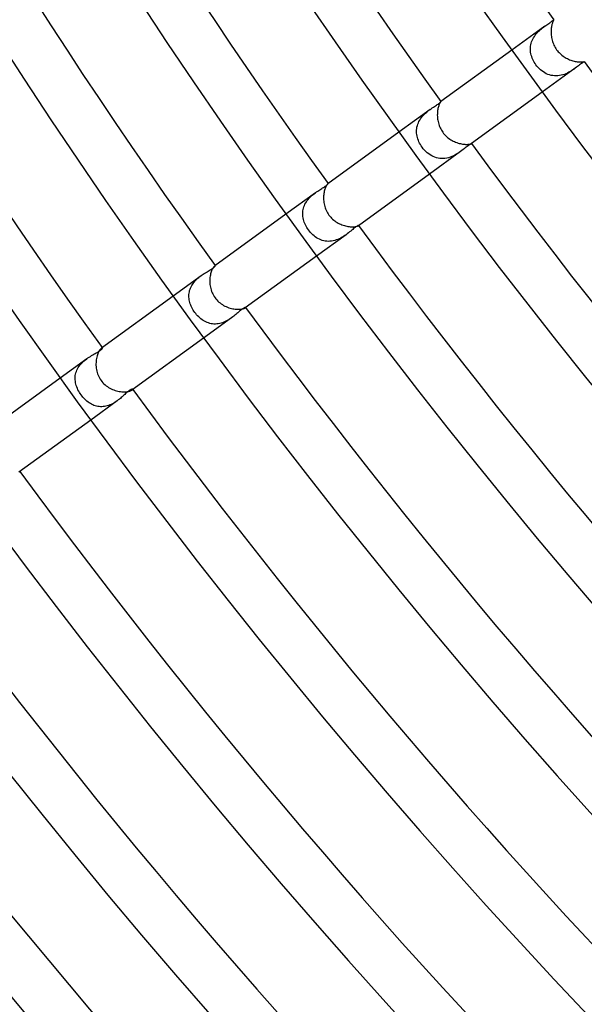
# Model space of a CAD drawing. Header units: millimetres. Extents: x -660 to 660, y -630 to 630.
# Tile 6 of 131: x -388 to -344, y -325 to -250. Entities that reach past the tile are written whole.
import ezdxf

# ---------------------------------------------------------------- set-up
doc = ezdxf.new("R2010")
doc.units = ezdxf.units.MM
doc.layers.add('HIDDEN', color=7, linetype='Continuous')
doc.layers.add('THICK', color=7, linetype='Continuous')

msp = doc.modelspace()

# ---------------------------------------------------------------- linework, layer by layer
at = {"layer": 'HIDDEN'}
for p, q in [((-347.14, -249.749), (-347.08, -249.707)), ((-347.08, -249.707), (-347.026, -249.668)), ((-347.026, -249.668), (-346.978, -249.633)), ((-346.978, -249.633), (-346.937, -249.602)), ((-346.937, -249.602), (-346.903, -249.575)), ((-346.903, -249.575), (-346.876, -249.552)), ((-346.876, -249.552), (-346.855, -249.535)), ((-346.855, -249.535), (-346.839, -249.522)), ((-346.839, -249.522), (-346.829, -249.514)), ((-346.829, -249.514), (-346.828, -249.513)), ((-346.828, -249.513), (-346.826, -249.512)), ((-346.826, -249.512), (-346.825, -249.512)), ((-346.825, -249.512), (-346.825, -249.511)), ((-346.825, -249.511), (-346.824, -249.511)), ((-346.824, -249.511), (-346.824, -249.512)), ((-347.515, -250.013), (-350.06, -251.862)), ((-348.1, -250.519), (-348.02, -250.434)), ((-348.02, -250.434), (-347.936, -250.354)), ((-347.936, -250.354), (-347.851, -250.277)), ((-347.851, -250.277), (-347.766, -250.205)), ((-347.766, -250.205), (-347.681, -250.137)), ((-347.681, -250.137), (-347.598, -250.073)), ((-347.598, -250.073), (-347.516, -250.013)), ((-347.516, -250.013), (-347.432, -249.953)), ((-347.432, -249.953), (-347.352, -249.897)), ((-347.352, -249.897), (-347.277, -249.844)), ((-347.277, -249.844), (-347.206, -249.795)), ((-347.206, -249.795), (-347.14, -249.749)), ((-348.568, -251.333), (-348.534, -251.221)), ((-348.534, -251.221), (-348.491, -251.111)), ((-348.491, -251.111), (-348.442, -251.004)), ((-348.442, -251.004), (-348.385, -250.9)), ((-348.385, -250.9), (-348.322, -250.799)), ((-348.322, -250.799), (-348.253, -250.701)), ((-348.253, -250.701), (-348.178, -250.608)), ((-348.178, -250.608), (-348.1, -250.519)), ((-348.625, -251.791), (-348.623, -251.676)), ((-348.62, -251.907), (-348.625, -251.791)), ((-348.623, -251.676), (-348.613, -251.561)), ((-348.607, -252.021), (-348.62, -251.907)), ((-348.613, -251.561), (-348.595, -251.447)), ((-348.595, -251.447), (-348.568, -251.333)), ((-348.587, -252.135), (-348.607, -252.021)), ((-348.56, -252.248), (-348.587, -252.135)), ((-348.526, -252.36), (-348.56, -252.248)), ((-348.486, -252.47), (-348.526, -252.36)), ((-348.44, -252.578), (-348.486, -252.47)), ((-348.388, -252.683), (-348.44, -252.578)), ((-348.331, -252.787), (-348.388, -252.683)), ((-344.492, -252.759), (-344.516, -252.774)), ((-344.478, -252.75), (-344.492, -252.759)), ((-344.477, -252.749), (-344.478, -252.75)), ((-344.475, -252.748), (-344.477, -252.749)), ((-344.474, -252.747), (-344.475, -252.748)), ((-344.474, -252.745), (-344.474, -252.746)), ((-344.474, -252.746), (-344.474, -252.747)), ((-344.474, -252.747), (-344.474, -252.747)), ((-348.269, -252.887), (-348.331, -252.787)), ((-348.202, -252.984), (-348.269, -252.887)), ((-348.118, -253.092), (-348.202, -252.984)), ((-348.03, -253.195), (-348.118, -253.092)), ((-347.936, -253.291), (-348.03, -253.195)), ((-347.837, -253.382), (-347.936, -253.291)), ((-347.734, -253.466), (-347.837, -253.382)), ((-347.626, -253.542), (-347.734, -253.466)), ((-345.164, -253.248), (-347.709, -255.098)), ((-345.552, -253.505), (-345.66, -253.566)), ((-345.448, -253.442), (-345.552, -253.505)), ((-345.349, -253.378), (-345.448, -253.442)), ((-345.255, -253.313), (-345.349, -253.378)), ((-345.165, -253.249), (-345.255, -253.313)), ((-345.075, -253.183), (-345.165, -253.249)), ((-344.99, -253.119), (-345.075, -253.183)), ((-344.909, -253.057), (-344.99, -253.119)), ((-344.833, -252.999), (-344.909, -253.057)), ((-344.762, -252.946), (-344.833, -252.999)), ((-344.697, -252.898), (-344.762, -252.946)), ((-344.64, -252.857), (-344.697, -252.898)), ((-344.59, -252.823), (-344.64, -252.857)), ((-344.549, -252.796), (-344.59, -252.823)), ((-344.516, -252.774), (-344.549, -252.796)), ((-347.515, -253.611), (-347.626, -253.542)), ((-347.399, -253.672), (-347.515, -253.611)), ((-347.281, -253.724), (-347.399, -253.672)), ((-347.16, -253.768), (-347.281, -253.724)), ((-347.035, -253.801), (-347.16, -253.768)), ((-346.908, -253.826), (-347.035, -253.801)), ((-346.779, -253.84), (-346.908, -253.826)), ((-346.65, -253.844), (-346.779, -253.84)), ((-346.521, -253.838), (-346.65, -253.844)), ((-346.391, -253.823), (-346.521, -253.838)), ((-346.262, -253.798), (-346.391, -253.823)), ((-346.135, -253.765), (-346.262, -253.798)), ((-346.011, -253.725), (-346.135, -253.765)), ((-345.891, -253.677), (-346.011, -253.725)), ((-345.774, -253.624), (-345.891, -253.677)), ((-345.66, -253.566), (-345.774, -253.624)), ((-356.356, -256.436), (-358.757, -258.18)), ((-356.612, -256.635), (-356.526, -256.565)), ((-356.526, -256.565), (-356.441, -256.498)), ((-356.441, -256.498), (-356.356, -256.436)), ((-356.356, -256.436), (-356.267, -256.372)), ((-356.267, -256.372), (-356.181, -256.312)), ((-356.181, -256.312), (-356.096, -256.255)), ((-356.096, -256.255), (-356.015, -256.201)), ((-356.015, -256.201), (-355.938, -256.15)), ((-355.938, -256.15), (-355.865, -256.101)), ((-355.865, -256.101), (-355.797, -256.055)), ((-355.797, -256.055), (-355.737, -256.012)), ((-355.737, -256.012), (-355.684, -255.973)), ((-355.684, -255.973), (-355.639, -255.938)), ((-355.639, -255.938), (-355.601, -255.907)), ((-355.601, -255.907), (-355.571, -255.881)), ((-355.571, -255.881), (-355.548, -255.859)), ((-355.548, -255.859), (-355.532, -255.843)), ((-355.532, -255.843), (-355.524, -255.833)), ((-355.524, -255.833), (-355.521, -255.829)), ((-355.521, -255.829), (-355.522, -255.829)), ((-355.522, -255.829), (-355.522, -255.829)), ((-355.522, -255.829), (-355.522, -255.83)), ((-355.521, -255.829), (-355.521, -255.829)), ((-355.521, -255.829), (-355.521, -255.829)), ((-355.521, -255.829), (-355.521, -255.829)), ((-357.208, -257.35), (-357.15, -257.247)), ((-357.15, -257.247), (-357.086, -257.147)), ((-357.086, -257.147), (-357.016, -257.051)), ((-357.016, -257.051), (-356.942, -256.96)), ((-356.942, -256.96), (-356.863, -256.872)), ((-356.863, -256.872), (-356.782, -256.789)), ((-356.782, -256.789), (-356.697, -256.71)), ((-356.697, -256.71), (-356.612, -256.635)), ((-357.396, -258.134), (-357.393, -258.018)), ((-357.393, -258.018), (-357.382, -257.903)), ((-357.382, -257.903), (-357.363, -257.789)), ((-357.363, -257.789), (-357.336, -257.676)), ((-357.336, -257.676), (-357.301, -257.565)), ((-357.301, -257.565), (-357.258, -257.456)), ((-357.258, -257.456), (-357.208, -257.35)), ((-357.391, -258.249), (-357.396, -258.134)), ((-357.378, -258.365), (-357.391, -258.249)), ((-357.358, -258.48), (-357.378, -258.365)), ((-357.331, -258.594), (-357.358, -258.48)), ((-357.297, -258.708), (-357.331, -258.594)), ((-357.256, -258.819), (-357.297, -258.708)), ((-357.21, -258.93), (-357.256, -258.819)), ((-357.157, -259.038), (-357.21, -258.93)), ((-357.098, -259.145), (-357.157, -259.038)), ((-357.034, -259.248), (-357.098, -259.145)), ((-356.964, -259.349), (-357.034, -259.248)), ((-356.875, -259.464), (-356.964, -259.349)), ((-356.779, -259.574), (-356.875, -259.464)), ((-356.678, -259.678), (-356.779, -259.574)), ((-353.907, -259.599), (-354.005, -259.672)), ((-353.813, -259.527), (-353.907, -259.599)), ((-353.725, -259.458), (-353.813, -259.527)), ((-353.642, -259.392), (-353.725, -259.458)), ((-353.565, -259.332), (-353.642, -259.392)), ((-353.493, -259.276), (-353.565, -259.332)), ((-353.428, -259.227), (-353.493, -259.276)), ((-353.369, -259.184), (-353.428, -259.227)), ((-353.317, -259.148), (-353.369, -259.184)), ((-353.273, -259.12), (-353.317, -259.148)), ((-353.237, -259.098), (-353.273, -259.12)), ((-353.208, -259.082), (-353.237, -259.098)), ((-353.188, -259.072), (-353.208, -259.082)), ((-353.175, -259.066), (-353.188, -259.072)), ((-353.17, -259.065), (-353.175, -259.066)), ((-353.171, -259.066), (-353.171, -259.066)), ((-353.171, -259.066), (-353.17, -259.066)), ((-353.17, -259.066), (-353.17, -259.065)), ((-353.17, -259.065), (-353.17, -259.065)), ((-353.17, -259.065), (-353.17, -259.065)), ((-353.17, -259.065), (-353.17, -259.065)), ((-356.571, -259.774), (-356.678, -259.678)), ((-356.461, -259.861), (-356.571, -259.774)), ((-356.348, -259.939), (-356.461, -259.861)), ((-354.005, -259.672), (-356.406, -261.416)), ((-356.231, -260.009), (-356.348, -259.939)), ((-356.112, -260.068), (-356.231, -260.009)), ((-355.99, -260.119), (-356.112, -260.068)), ((-355.865, -260.16), (-355.99, -260.119)), ((-355.738, -260.19), (-355.865, -260.16)), ((-355.608, -260.211), (-355.738, -260.19)), ((-355.475, -260.221), (-355.608, -260.211)), ((-355.341, -260.22), (-355.475, -260.221)), ((-355.208, -260.209), (-355.341, -260.22)), ((-355.075, -260.187), (-355.208, -260.209)), ((-354.942, -260.156), (-355.075, -260.187)), ((-354.811, -260.115), (-354.942, -260.156)), ((-354.684, -260.067), (-354.811, -260.115)), ((-354.56, -260.011), (-354.684, -260.067)), ((-354.441, -259.95), (-354.56, -260.011)), ((-354.325, -259.885), (-354.441, -259.95)), ((-354.214, -259.815), (-354.325, -259.885)), ((-354.107, -259.744), (-354.214, -259.815)), ((-354.005, -259.672), (-354.107, -259.744)), ((-364.932, -262.677), (-364.853, -262.625)), ((-364.853, -262.625), (-364.776, -262.576)), ((-364.776, -262.576), (-364.701, -262.528)), ((-364.701, -262.528), (-364.63, -262.483)), ((-364.63, -262.483), (-364.562, -262.439)), ((-364.562, -262.439), (-364.499, -262.397)), ((-364.499, -262.397), (-364.442, -262.357)), ((-364.442, -262.357), (-364.391, -262.32)), ((-364.391, -262.32), (-364.346, -262.286)), ((-364.346, -262.286), (-364.309, -262.255)), ((-364.309, -262.255), (-364.277, -262.228)), ((-364.277, -262.228), (-364.252, -262.204)), ((-364.252, -262.204), (-364.234, -262.184)), ((-364.234, -262.184), (-364.222, -262.168)), ((-364.226, -262.154), (-364.229, -262.156)), ((-364.223, -262.152), (-364.226, -262.154)), ((-364.22, -262.151), (-364.223, -262.152)), ((-364.222, -262.168), (-364.216, -262.157)), ((-364.219, -262.15), (-364.22, -262.151)), ((-364.217, -262.15), (-364.219, -262.15)), ((-364.216, -262.151), (-364.217, -262.15)), ((-364.216, -262.157), (-364.216, -262.151)), ((-365.182, -262.848), (-367.455, -264.499)), ((-365.814, -263.449), (-365.745, -263.36)), ((-365.745, -263.36), (-365.671, -263.276)), ((-365.671, -263.276), (-365.594, -263.195)), ((-365.594, -263.195), (-365.514, -263.118)), ((-365.514, -263.118), (-365.432, -263.045)), ((-365.432, -263.045), (-365.349, -262.975)), ((-365.349, -262.975), (-365.265, -262.91)), ((-365.265, -262.91), (-365.181, -262.847)), ((-365.181, -262.847), (-365.097, -262.787)), ((-365.097, -262.787), (-365.014, -262.731)), ((-365.014, -262.731), (-364.932, -262.677)), ((-366.151, -264.254), (-366.134, -264.147)), ((-366.134, -264.147), (-366.109, -264.041)), ((-366.109, -264.041), (-366.076, -263.936)), ((-366.076, -263.936), (-366.037, -263.833)), ((-366.037, -263.833), (-365.991, -263.733)), ((-365.991, -263.733), (-365.938, -263.636)), ((-365.938, -263.636), (-365.879, -263.541)), ((-365.879, -263.541), (-365.814, -263.449)), ((-366.165, -264.47), (-366.162, -264.362)), ((-366.161, -264.578), (-366.165, -264.47)), ((-366.162, -264.362), (-366.151, -264.254)), ((-366.151, -264.687), (-366.161, -264.578)), ((-366.134, -264.795), (-366.151, -264.687)), ((-366.11, -264.902), (-366.134, -264.795)), ((-366.081, -265.009), (-366.11, -264.902)), ((-366.045, -265.114), (-366.081, -265.009)), ((-366.004, -265.219), (-366.045, -265.114)), ((-365.958, -265.322), (-366.004, -265.219)), ((-365.907, -265.423), (-365.958, -265.322)), ((-365.85, -265.522), (-365.907, -265.423)), ((-365.789, -265.619), (-365.85, -265.522)), ((-365.724, -265.714), (-365.789, -265.619)), ((-362.316, -265.674), (-362.392, -265.737)), ((-362.245, -265.617), (-362.316, -265.674)), ((-362.179, -265.566), (-362.245, -265.617)), ((-362.119, -265.52), (-362.179, -265.566)), ((-362.065, -265.481), (-362.119, -265.52)), ((-362.016, -265.448), (-362.065, -265.481)), ((-361.974, -265.422), (-362.016, -265.448)), ((-361.938, -265.403), (-361.974, -265.422)), ((-361.91, -265.39), (-361.938, -265.403)), ((-361.889, -265.382), (-361.91, -265.39)), ((-361.876, -265.379), (-361.889, -265.382)), ((-361.878, -265.392), (-361.875, -265.389)), ((-361.87, -265.381), (-361.876, -265.379)), ((-361.875, -265.389), (-361.872, -265.387)), ((-361.872, -265.387), (-361.871, -265.385)), ((-361.871, -265.385), (-361.87, -265.383)), ((-361.869, -265.382), (-361.87, -265.381)), ((-361.87, -265.383), (-361.869, -265.382)), ((-365.647, -265.814), (-365.724, -265.714)), ((-365.566, -265.91), (-365.647, -265.814)), ((-365.48, -266.002), (-365.566, -265.91)), ((-365.39, -266.089), (-365.48, -266.002)), ((-365.296, -266.171), (-365.39, -266.089)), ((-365.198, -266.246), (-365.296, -266.171)), ((-365.097, -266.316), (-365.198, -266.246)), ((-362.831, -266.084), (-365.103, -267.735)), ((-364.993, -266.379), (-365.097, -266.316)), ((-364.885, -266.434), (-364.993, -266.379)), ((-363.349, -266.399), (-363.464, -266.45)), ((-363.238, -266.342), (-363.349, -266.399)), ((-363.13, -266.282), (-363.238, -266.342)), ((-363.027, -266.218), (-363.13, -266.282)), ((-362.927, -266.152), (-363.027, -266.218)), ((-362.831, -266.084), (-362.927, -266.152)), ((-362.735, -266.013), (-362.831, -266.084)), ((-362.644, -265.942), (-362.735, -266.013)), ((-362.556, -265.871), (-362.644, -265.942)), ((-362.472, -265.803), (-362.556, -265.871)), ((-362.392, -265.737), (-362.472, -265.803)), ((-364.775, -266.483), (-364.885, -266.434)), ((-364.661, -266.523), (-364.775, -266.483)), ((-364.545, -266.555), (-364.661, -266.523)), ((-364.427, -266.578), (-364.545, -266.555)), ((-364.308, -266.593), (-364.427, -266.578)), ((-364.187, -266.599), (-364.308, -266.593)), ((-364.065, -266.595), (-364.187, -266.599)), ((-363.942, -266.583), (-364.065, -266.595)), ((-363.82, -266.561), (-363.942, -266.583)), ((-363.7, -266.532), (-363.82, -266.561)), ((-363.581, -266.494), (-363.7, -266.532)), ((-363.464, -266.45), (-363.581, -266.494)), ((-373.173, -268.727), (-373.118, -268.689)), ((-373.118, -268.689), (-373.069, -268.653)), ((-373.069, -268.653), (-373.026, -268.619)), ((-373.026, -268.619), (-372.99, -268.588)), ((-372.99, -268.588), (-372.961, -268.561)), ((-372.961, -268.561), (-372.938, -268.536)), ((-372.936, -268.483), (-372.946, -268.489)), ((-372.938, -268.536), (-372.921, -268.515)), ((-372.928, -268.478), (-372.936, -268.483)), ((-372.921, -268.475), (-372.928, -268.478)), ((-372.915, -268.474), (-372.921, -268.475)), ((-372.921, -268.515), (-372.911, -268.498)), ((-372.911, -268.475), (-372.915, -268.474)), ((-372.908, -268.477), (-372.911, -268.475)), ((-372.911, -268.498), (-372.907, -268.485)), ((-372.907, -268.485), (-372.908, -268.477)), ((-373.999, -269.254), (-376.152, -270.818)), ((-374.319, -269.517), (-374.241, -269.446)), ((-374.241, -269.446), (-374.161, -269.379)), ((-374.161, -269.379), (-374.08, -269.314)), ((-374.08, -269.314), (-373.998, -269.253)), ((-373.998, -269.253), (-373.913, -269.193)), ((-373.913, -269.193), (-373.83, -269.137)), ((-373.83, -269.137), (-373.748, -269.083)), ((-373.748, -269.083), (-373.667, -269.032)), ((-373.667, -269.032), (-373.588, -268.984)), ((-373.588, -268.984), (-373.512, -268.937)), ((-373.512, -268.937), (-373.438, -268.892)), ((-373.438, -268.892), (-373.366, -268.849)), ((-373.366, -268.849), (-373.298, -268.807)), ((-373.298, -268.807), (-373.234, -268.766)), ((-373.234, -268.766), (-373.173, -268.727)), ((-374.847, -270.298), (-374.81, -270.201)), ((-374.81, -270.201), (-374.767, -270.106)), ((-374.767, -270.106), (-374.718, -270.013)), ((-374.718, -270.013), (-374.663, -269.923)), ((-374.663, -269.923), (-374.603, -269.836)), ((-374.603, -269.836), (-374.538, -269.751)), ((-374.538, -269.751), (-374.468, -269.669)), ((-374.468, -269.669), (-374.395, -269.591)), ((-374.395, -269.591), (-374.319, -269.517)), ((-374.932, -270.801), (-374.928, -270.698)), ((-374.93, -270.903), (-374.932, -270.801)), ((-374.921, -271.005), (-374.93, -270.903)), ((-374.928, -270.698), (-374.918, -270.597)), ((-374.918, -270.597), (-374.901, -270.496)), ((-374.901, -270.496), (-374.877, -270.397)), ((-374.877, -270.397), (-374.847, -270.298)), ((-374.907, -271.107), (-374.921, -271.005)), ((-374.887, -271.209), (-374.907, -271.107)), ((-374.861, -271.31), (-374.887, -271.209)), ((-374.83, -271.41), (-374.861, -271.31)), ((-374.794, -271.51), (-374.83, -271.41)), ((-374.753, -271.608), (-374.794, -271.51)), ((-374.707, -271.705), (-374.753, -271.608)), ((-374.657, -271.801), (-374.707, -271.705)), ((-370.707, -271.738), (-370.749, -271.765)), ((-370.67, -271.718), (-370.707, -271.738)), ((-370.638, -271.703), (-370.67, -271.718)), ((-370.612, -271.694), (-370.638, -271.703)), ((-370.592, -271.689), (-370.612, -271.694)), ((-370.595, -271.725), (-370.586, -271.718)), ((-370.579, -271.689), (-370.592, -271.689)), ((-370.586, -271.718), (-370.579, -271.711)), ((-370.572, -271.693), (-370.579, -271.689)), ((-370.579, -271.711), (-370.574, -271.705)), ((-370.574, -271.705), (-370.571, -271.7)), ((-370.571, -271.696), (-370.572, -271.693)), ((-370.571, -271.7), (-370.571, -271.696)), ((-374.602, -271.895), (-374.657, -271.801)), ((-374.544, -271.987), (-374.602, -271.895)), ((-374.481, -272.077), (-374.544, -271.987)), ((-374.411, -272.169), (-374.481, -272.077)), ((-374.337, -272.258), (-374.411, -272.169)), ((-374.26, -272.343), (-374.337, -272.258)), ((-374.179, -272.425), (-374.26, -272.343)), ((-374.095, -272.502), (-374.179, -272.425)), ((-374.008, -272.574), (-374.095, -272.502)), ((-371.647, -272.49), (-373.8, -274.054)), ((-371.647, -272.49), (-371.737, -272.553)), ((-371.559, -272.424), (-371.647, -272.49)), ((-371.474, -272.358), (-371.559, -272.424)), ((-371.393, -272.291), (-371.474, -272.358)), ((-371.314, -272.226), (-371.393, -272.291)), ((-371.238, -272.161), (-371.314, -272.226)), ((-371.165, -272.098), (-371.238, -272.161)), ((-371.095, -272.038), (-371.165, -272.098)), ((-371.028, -271.98), (-371.095, -272.038)), ((-370.964, -271.926), (-371.028, -271.98)), ((-370.903, -271.878), (-370.964, -271.926)), ((-370.848, -271.835), (-370.903, -271.878)), ((-370.796, -271.797), (-370.848, -271.835)), ((-370.749, -271.765), (-370.796, -271.797)), ((-373.918, -272.641), (-374.008, -272.574)), ((-373.825, -272.703), (-373.918, -272.641)), ((-373.73, -272.76), (-373.825, -272.703)), ((-373.632, -272.81), (-373.73, -272.76)), ((-373.532, -272.855), (-373.632, -272.81)), ((-373.43, -272.892), (-373.532, -272.855)), ((-373.326, -272.923), (-373.43, -272.892)), ((-373.219, -272.947), (-373.326, -272.923)), ((-373.111, -272.963), (-373.219, -272.947)), ((-373.001, -272.972), (-373.111, -272.963)), ((-372.892, -272.974), (-373.001, -272.972)), ((-372.781, -272.968), (-372.892, -272.974)), ((-372.67, -272.954), (-372.781, -272.968)), ((-372.559, -272.932), (-372.67, -272.954)), ((-372.448, -272.904), (-372.559, -272.932)), ((-372.34, -272.869), (-372.448, -272.904)), ((-372.233, -272.828), (-372.34, -272.869)), ((-372.129, -272.781), (-372.233, -272.828)), ((-372.027, -272.73), (-372.129, -272.781)), ((-371.926, -272.674), (-372.027, -272.73)), ((-371.83, -272.614), (-371.926, -272.674)), ((-371.737, -272.553), (-371.83, -272.614)), ((-382.713, -275.587), (-382.618, -275.524)), ((-382.618, -275.524), (-382.524, -275.465)), ((-382.524, -275.465), (-382.431, -275.408)), ((-382.431, -275.408), (-382.339, -275.354)), ((-382.339, -275.354), (-382.25, -275.303)), ((-382.25, -275.303), (-382.164, -275.253)), ((-382.164, -275.253), (-382.082, -275.206)), ((-382.082, -275.206), (-382.004, -275.16)), ((-382.004, -275.16), (-381.932, -275.116)), ((-381.932, -275.116), (-381.866, -275.075)), ((-381.866, -275.075), (-381.807, -275.035)), ((-381.807, -275.035), (-381.755, -274.998)), ((-381.755, -274.998), (-381.71, -274.963)), ((-381.71, -274.963), (-381.672, -274.93)), ((-381.672, -274.93), (-381.642, -274.9)), ((-381.652, -274.815), (-381.67, -274.827)), ((-381.636, -274.807), (-381.652, -274.815)), ((-381.642, -274.9), (-381.62, -274.873)), ((-381.622, -274.802), (-381.636, -274.807)), ((-381.611, -274.801), (-381.622, -274.802)), ((-381.62, -274.873), (-381.605, -274.85)), ((-381.603, -274.802), (-381.611, -274.801)), ((-381.605, -274.85), (-381.596, -274.832)), ((-381.597, -274.807), (-381.603, -274.802)), ((-381.594, -274.817), (-381.597, -274.807)), ((-381.596, -274.832), (-381.594, -274.817)), ((-382.808, -275.654), (-384.848, -277.137)), ((-383.454, -276.318), (-383.39, -276.221)), ((-383.39, -276.221), (-383.319, -276.128)), ((-383.319, -276.128), (-383.244, -276.039)), ((-383.244, -276.039), (-383.163, -275.954)), ((-383.163, -275.954), (-383.078, -275.873)), ((-383.078, -275.873), (-382.989, -275.796)), ((-382.989, -275.796), (-382.899, -275.723)), ((-382.899, -275.723), (-382.807, -275.654)), ((-382.807, -275.654), (-382.713, -275.587)), ((-383.698, -277.167), (-383.694, -277.057)), ((-383.694, -277.057), (-383.684, -276.948)), ((-383.684, -276.948), (-383.665, -276.839)), ((-383.665, -276.839), (-383.638, -276.73)), ((-383.638, -276.73), (-383.604, -276.624)), ((-383.604, -276.624), (-383.562, -276.52)), ((-383.562, -276.52), (-383.512, -276.418)), ((-383.512, -276.418), (-383.454, -276.318)), ((-383.693, -277.278), (-383.698, -277.167)), ((-383.682, -277.388), (-383.693, -277.278)), ((-383.664, -277.498), (-383.682, -277.388)), ((-383.639, -277.608), (-383.664, -277.498)), ((-383.608, -277.716), (-383.639, -277.608)), ((-383.57, -277.824), (-383.608, -277.716)), ((-383.528, -277.931), (-383.57, -277.824)), ((-383.479, -278.036), (-383.528, -277.931)), ((-383.426, -278.14), (-383.479, -278.036)), ((-383.367, -278.242), (-383.426, -278.14)), ((-383.304, -278.341), (-383.367, -278.242)), ((-383.237, -278.438), (-383.304, -278.341)), ((-383.169, -278.527), (-383.237, -278.438)), ((-383.099, -278.613), (-383.169, -278.527)), ((-380.071, -278.577), (-380.143, -278.639)), ((-380.003, -278.516), (-380.071, -278.577)), ((-379.936, -278.456), (-380.003, -278.516)), ((-379.871, -278.397), (-379.936, -278.456)), ((-379.808, -278.341), (-379.871, -278.397)), ((-379.748, -278.287), (-379.808, -278.341)), ((-379.69, -278.236), (-379.748, -278.287)), ((-379.634, -278.189), (-379.69, -278.236)), ((-379.581, -278.146), (-379.634, -278.189)), ((-379.531, -278.109), (-379.581, -278.146)), ((-379.485, -278.076), (-379.531, -278.109)), ((-379.443, -278.05), (-379.485, -278.076)), ((-379.405, -278.028), (-379.443, -278.05)), ((-379.372, -278.012), (-379.405, -278.028)), ((-379.343, -278), (-379.372, -278.012)), ((-379.318, -277.994), (-379.343, -278)), ((-379.319, -278.063), (-379.302, -278.05)), ((-379.299, -277.992), (-379.318, -277.994)), ((-379.302, -278.05), (-379.289, -278.037)), ((-379.285, -277.994), (-379.299, -277.992)), ((-379.289, -278.037), (-379.28, -278.026)), ((-379.277, -278), (-379.285, -277.994)), ((-379.28, -278.026), (-379.275, -278.016)), ((-379.274, -278.007), (-379.277, -278)), ((-379.275, -278.016), (-379.274, -278.007)), ((-383.025, -278.696), (-383.099, -278.613)), ((-382.948, -278.774), (-383.025, -278.696)), ((-382.869, -278.85), (-382.948, -278.774)), ((-382.787, -278.92), (-382.869, -278.85)), ((-382.702, -278.987), (-382.787, -278.92)), ((-382.615, -279.048), (-382.702, -278.987)), ((-382.526, -279.105), (-382.615, -279.048)), ((-382.435, -279.156), (-382.526, -279.105)), ((-380.457, -278.89), (-382.497, -280.373)), ((-382.341, -279.202), (-382.435, -279.156)), ((-382.246, -279.242), (-382.341, -279.202)), ((-382.148, -279.276), (-382.246, -279.242)), ((-382.05, -279.303), (-382.148, -279.276)), ((-381.949, -279.325), (-382.05, -279.303)), ((-381.847, -279.339), (-381.949, -279.325)), ((-381.43, -279.328), (-381.535, -279.342)), ((-381.326, -279.309), (-381.43, -279.328)), ((-381.222, -279.282), (-381.326, -279.309)), ((-381.119, -279.249), (-381.222, -279.282)), ((-381.017, -279.211), (-381.119, -279.249)), ((-380.918, -279.167), (-381.017, -279.211)), ((-380.82, -279.119), (-380.918, -279.167)), ((-380.726, -279.066), (-380.82, -279.119)), ((-380.633, -279.01), (-380.726, -279.066)), ((-380.543, -278.951), (-380.633, -279.01)), ((-380.456, -278.89), (-380.543, -278.951)), ((-380.373, -278.828), (-380.456, -278.89)), ((-380.294, -278.765), (-380.373, -278.828)), ((-380.217, -278.702), (-380.294, -278.765)), ((-380.143, -278.639), (-380.217, -278.702)), ((-381.744, -279.347), (-381.847, -279.339)), ((-381.639, -279.348), (-381.744, -279.347)), ((-381.535, -279.342), (-381.639, -279.348))]:
    msp.add_line(p, q, dxfattribs=at)
at = {"layer": 'THICK'}
for p, q in [((-346.914, -249.718), (-346.931, -249.767)), ((-346.898, -249.674), (-346.914, -249.718)), ((-346.882, -249.636), (-346.898, -249.674)), ((-346.868, -249.603), (-346.882, -249.636)), ((-346.854, -249.576), (-346.868, -249.603)), ((-346.843, -249.553), (-346.854, -249.576)), ((-346.834, -249.536), (-346.843, -249.553)), ((-346.828, -249.523), (-346.834, -249.536)), ((-346.824, -249.515), (-346.828, -249.523)), ((-346.824, -249.512), (-346.824, -249.515)), ((-347.033, -250.338), (-347.035, -250.427)), ((-347.035, -250.427), (-347.034, -250.518)), ((-347.027, -250.252), (-347.033, -250.338)), ((-347.019, -250.17), (-347.027, -250.252)), ((-347.008, -250.092), (-347.019, -250.17)), ((-346.995, -250.018), (-347.008, -250.092)), ((-346.981, -249.948), (-346.995, -250.018)), ((-346.965, -249.883), (-346.981, -249.948)), ((-346.948, -249.822), (-346.965, -249.883)), ((-346.931, -249.767), (-346.948, -249.822)), ((-347.034, -250.518), (-347.03, -250.61)), ((-347.03, -250.61), (-347.022, -250.704)), ((-347.022, -250.704), (-347.011, -250.799)), ((-347.011, -250.799), (-346.995, -250.896)), ((-346.995, -250.896), (-346.975, -250.992)), ((-346.975, -250.992), (-346.951, -251.089)), ((-346.951, -251.089), (-346.923, -251.185)), ((-346.923, -251.185), (-346.89, -251.28)), ((-350.06, -251.862), (-355.522, -255.83)), ((-346.89, -251.28), (-346.854, -251.374)), ((-346.854, -251.374), (-346.812, -251.467)), ((-346.812, -251.467), (-346.767, -251.559)), ((-346.767, -251.559), (-346.716, -251.648)), ((-346.716, -251.648), (-346.662, -251.736)), ((-346.662, -251.736), (-346.603, -251.822)), ((-346.603, -251.822), (-346.543, -251.9)), ((-346.543, -251.9), (-346.479, -251.976)), ((-346.479, -251.976), (-346.412, -252.05)), ((-346.412, -252.05), (-346.342, -252.12)), ((-346.342, -252.12), (-346.268, -252.187)), ((-346.268, -252.187), (-346.192, -252.251)), ((-346.192, -252.251), (-346.113, -252.311)), ((-346.113, -252.311), (-346.032, -252.368)), ((-346.032, -252.368), (-345.949, -252.42)), ((-345.949, -252.42), (-345.864, -252.469)), ((-345.864, -252.469), (-345.779, -252.515)), ((-345.779, -252.515), (-345.692, -252.556)), ((-345.692, -252.556), (-345.606, -252.593)), ((-345.606, -252.593), (-345.518, -252.627)), ((-345.518, -252.627), (-345.432, -252.657)), ((-345.432, -252.657), (-345.347, -252.683)), ((-345.347, -252.683), (-345.264, -252.705)), ((-345.264, -252.705), (-345.182, -252.723)), ((-345.182, -252.723), (-345.102, -252.738)), ((-345.102, -252.738), (-345.026, -252.75)), ((-345.026, -252.75), (-344.953, -252.759)), ((-344.953, -252.759), (-344.885, -252.765)), ((-344.885, -252.765), (-344.821, -252.768)), ((-344.821, -252.768), (-344.762, -252.769)), ((-344.762, -252.769), (-344.707, -252.768)), ((-344.707, -252.768), (-344.658, -252.766)), ((-344.658, -252.766), (-344.615, -252.763)), ((-344.615, -252.763), (-344.578, -252.759)), ((-344.578, -252.759), (-344.547, -252.755)), ((-344.547, -252.755), (-344.521, -252.752)), ((-344.521, -252.752), (-344.501, -252.748)), ((-344.501, -252.748), (-344.487, -252.746)), ((-344.487, -252.746), (-344.478, -252.745)), ((-344.478, -252.745), (-344.474, -252.745)), ((-347.709, -255.098), (-353.171, -259.066)), ((-355.773, -256.524), (-355.784, -256.609)), ((-355.76, -256.442), (-355.773, -256.524)), ((-355.745, -256.364), (-355.76, -256.442)), ((-355.727, -256.291), (-355.745, -256.364)), ((-355.708, -256.222), (-355.727, -256.291)), ((-355.689, -256.159), (-355.708, -256.222)), ((-355.668, -256.102), (-355.689, -256.159)), ((-355.647, -256.049), (-355.668, -256.102)), ((-355.627, -256.002), (-355.647, -256.049)), ((-355.607, -255.962), (-355.627, -256.002)), ((-355.588, -255.927), (-355.607, -255.962)), ((-355.571, -255.898), (-355.588, -255.927)), ((-355.556, -255.874), (-355.571, -255.898)), ((-355.543, -255.855), (-355.556, -255.874)), ((-355.533, -255.842), (-355.543, -255.855)), ((-355.526, -255.834), (-355.533, -255.842)), ((-355.522, -255.83), (-355.526, -255.834)), ((-355.795, -256.788), (-355.796, -256.881)), ((-355.796, -256.881), (-355.793, -256.977)), ((-355.791, -256.698), (-355.795, -256.788)), ((-355.793, -256.977), (-355.787, -257.073)), ((-355.784, -256.609), (-355.791, -256.698)), ((-355.787, -257.073), (-355.776, -257.17)), ((-355.776, -257.17), (-355.761, -257.268)), ((-355.761, -257.268), (-355.742, -257.366)), ((-355.742, -257.366), (-355.718, -257.463)), ((-355.718, -257.463), (-355.691, -257.56)), ((-355.691, -257.56), (-355.658, -257.656)), ((-355.658, -257.656), (-355.622, -257.751)), ((-355.622, -257.751), (-355.581, -257.844)), ((-355.581, -257.844), (-355.535, -257.935)), ((-355.535, -257.935), (-355.486, -258.024)), ((-355.486, -258.024), (-355.432, -258.111)), ((-358.757, -258.18), (-364.229, -262.156)), ((-355.432, -258.111), (-355.374, -258.194)), ((-355.374, -258.194), (-355.309, -258.28)), ((-355.309, -258.28), (-355.239, -258.362)), ((-355.239, -258.362), (-355.166, -258.44)), ((-355.166, -258.44), (-355.089, -258.514)), ((-355.089, -258.514), (-355.009, -258.584)), ((-355.009, -258.584), (-354.926, -258.65)), ((-354.926, -258.65), (-354.84, -258.711)), ((-354.84, -258.711), (-354.752, -258.768)), ((-354.752, -258.768), (-354.663, -258.821)), ((-354.663, -258.821), (-354.572, -258.87)), ((-354.572, -258.87), (-354.48, -258.913)), ((-354.48, -258.913), (-354.387, -258.953)), ((-354.387, -258.953), (-354.294, -258.988)), ((-354.294, -258.988), (-354.202, -259.019)), ((-354.202, -259.019), (-354.111, -259.045)), ((-354.111, -259.045), (-354.021, -259.067)), ((-354.021, -259.067), (-353.934, -259.086)), ((-353.934, -259.086), (-353.848, -259.1)), ((-353.848, -259.1), (-353.766, -259.111)), ((-353.766, -259.111), (-353.688, -259.118)), ((-353.688, -259.118), (-353.615, -259.121)), ((-353.615, -259.121), (-353.546, -259.122)), ((-353.546, -259.122), (-353.483, -259.121)), ((-353.483, -259.121), (-353.424, -259.118)), ((-353.424, -259.118), (-353.372, -259.112)), ((-353.372, -259.112), (-353.326, -259.106)), ((-353.326, -259.106), (-353.286, -259.099)), ((-353.286, -259.099), (-353.252, -259.092)), ((-353.252, -259.092), (-353.224, -259.085)), ((-353.224, -259.085), (-353.202, -259.078)), ((-353.202, -259.078), (-353.186, -259.073)), ((-353.186, -259.073), (-353.176, -259.068)), ((-353.176, -259.068), (-353.171, -259.066)), ((-356.406, -261.416), (-361.878, -265.392)), ((-364.46, -262.583), (-364.482, -262.658)), ((-364.436, -262.515), (-364.46, -262.583)), ((-364.412, -262.452), (-364.436, -262.515)), ((-364.387, -262.395), (-364.412, -262.452)), ((-364.362, -262.343), (-364.387, -262.395)), ((-364.338, -262.298), (-364.362, -262.343)), ((-364.315, -262.26), (-364.338, -262.298)), ((-364.293, -262.228), (-364.315, -262.26)), ((-364.273, -262.201), (-364.293, -262.228)), ((-364.256, -262.181), (-364.273, -262.201)), ((-364.241, -262.166), (-364.256, -262.181)), ((-364.229, -262.156), (-364.241, -262.166)), ((-364.559, -263.192), (-364.56, -263.291)), ((-364.56, -263.291), (-364.556, -263.392)), ((-364.554, -263.095), (-364.559, -263.192)), ((-364.556, -263.392), (-364.548, -263.494)), ((-364.546, -263.001), (-364.554, -263.095)), ((-364.534, -262.91), (-364.546, -263.001)), ((-364.52, -262.822), (-364.534, -262.91)), ((-364.502, -262.737), (-364.52, -262.822)), ((-364.482, -262.658), (-364.502, -262.737)), ((-364.548, -263.494), (-364.536, -263.596)), ((-364.536, -263.596), (-364.519, -263.699)), ((-364.519, -263.699), (-364.497, -263.801)), ((-364.497, -263.801), (-364.47, -263.903)), ((-364.47, -263.903), (-364.439, -264.004)), ((-364.439, -264.004), (-364.402, -264.103)), ((-364.402, -264.103), (-364.361, -264.201)), ((-367.455, -264.499), (-372.946, -268.489)), ((-364.361, -264.201), (-364.315, -264.297)), ((-364.315, -264.297), (-364.264, -264.39)), ((-364.264, -264.39), (-364.208, -264.481)), ((-364.208, -264.481), (-364.148, -264.569)), ((-364.148, -264.569), (-364.082, -264.654)), ((-364.082, -264.654), (-364.012, -264.736)), ((-364.012, -264.736), (-363.938, -264.814)), ((-363.938, -264.814), (-363.861, -264.888)), ((-363.861, -264.888), (-363.78, -264.958)), ((-363.78, -264.958), (-363.696, -265.023)), ((-363.696, -265.023), (-363.609, -265.085)), ((-363.609, -265.085), (-363.52, -265.141)), ((-363.52, -265.141), (-363.429, -265.194)), ((-363.429, -265.194), (-363.336, -265.241)), ((-363.336, -265.241), (-363.242, -265.285)), ((-363.242, -265.285), (-363.148, -265.323)), ((-363.148, -265.323), (-363.053, -265.358)), ((-363.053, -265.358), (-362.958, -265.387)), ((-362.958, -265.387), (-362.865, -265.413)), ((-362.865, -265.413), (-362.773, -265.434)), ((-362.773, -265.434), (-362.682, -265.45)), ((-362.682, -265.45), (-362.594, -265.463)), ((-362.594, -265.463), (-362.509, -265.472)), ((-362.509, -265.472), (-362.428, -265.477)), ((-362.428, -265.477), (-362.351, -265.479)), ((-362.351, -265.479), (-362.279, -265.478)), ((-362.279, -265.478), (-362.211, -265.474)), ((-362.211, -265.474), (-362.15, -265.468)), ((-362.15, -265.468), (-362.094, -265.46)), ((-362.094, -265.46), (-362.045, -265.451)), ((-362.045, -265.451), (-362.002, -265.44)), ((-362.002, -265.44), (-361.965, -265.43)), ((-361.965, -265.43), (-361.934, -265.419)), ((-361.934, -265.419), (-361.909, -265.409)), ((-361.909, -265.409), (-361.891, -265.4)), ((-361.891, -265.4), (-361.878, -265.392)), ((-365.103, -267.735), (-370.595, -271.725)), ((-373.096, -268.68), (-373.126, -268.735)), ((-373.067, -268.631), (-373.096, -268.68)), ((-373.039, -268.589), (-373.067, -268.631)), ((-373.012, -268.555), (-373.039, -268.589)), ((-372.987, -268.527), (-373.012, -268.555)), ((-372.965, -268.505), (-372.987, -268.527)), ((-372.946, -268.489), (-372.965, -268.505)), ((-373.311, -269.392), (-373.32, -269.493)), ((-373.298, -269.293), (-373.311, -269.392)), ((-373.281, -269.199), (-373.298, -269.293)), ((-373.26, -269.108), (-373.281, -269.199)), ((-373.237, -269.021), (-373.26, -269.108)), ((-373.212, -268.94), (-373.237, -269.021)), ((-373.184, -268.866), (-373.212, -268.94)), ((-373.156, -268.797), (-373.184, -268.866)), ((-373.126, -268.735), (-373.156, -268.797)), ((-373.32, -269.493), (-373.325, -269.597)), ((-373.325, -269.597), (-373.325, -269.703)), ((-373.325, -269.703), (-373.321, -269.81)), ((-373.321, -269.81), (-373.312, -269.918)), ((-373.312, -269.918), (-373.297, -270.026)), ((-373.297, -270.026), (-373.277, -270.134)), ((-373.277, -270.134), (-373.252, -270.242)), ((-376.152, -270.818), (-381.67, -274.827)), ((-373.252, -270.242), (-373.222, -270.349)), ((-373.222, -270.349), (-373.186, -270.454)), ((-373.186, -270.454), (-373.144, -270.557)), ((-373.144, -270.557), (-373.097, -270.658)), ((-373.097, -270.658), (-373.044, -270.757)), ((-373.044, -270.757), (-372.986, -270.852)), ((-372.986, -270.852), (-372.923, -270.945)), ((-372.923, -270.945), (-372.854, -271.034)), ((-372.854, -271.034), (-372.78, -271.119)), ((-372.78, -271.119), (-372.702, -271.201)), ((-372.702, -271.201), (-372.62, -271.277)), ((-372.62, -271.277), (-372.534, -271.349)), ((-372.534, -271.349), (-372.444, -271.416)), ((-372.444, -271.416), (-372.352, -271.478)), ((-372.352, -271.478), (-372.257, -271.535)), ((-372.257, -271.535), (-372.159, -271.587)), ((-372.159, -271.587), (-372.061, -271.634)), ((-372.061, -271.634), (-371.96, -271.676)), ((-371.96, -271.676), (-371.86, -271.713)), ((-371.86, -271.713), (-371.759, -271.745)), ((-371.759, -271.745), (-371.659, -271.772)), ((-370.643, -271.752), (-370.615, -271.738)), ((-370.615, -271.738), (-370.595, -271.725)), ((-371.659, -271.772), (-371.559, -271.794)), ((-371.559, -271.794), (-371.462, -271.812)), ((-371.462, -271.812), (-371.366, -271.825)), ((-371.366, -271.825), (-371.274, -271.833)), ((-371.274, -271.833), (-371.186, -271.838)), ((-371.186, -271.838), (-371.102, -271.838)), ((-371.102, -271.838), (-371.023, -271.835)), ((-371.023, -271.835), (-370.949, -271.829)), ((-370.949, -271.829), (-370.881, -271.82)), ((-370.881, -271.82), (-370.82, -271.808)), ((-370.82, -271.808), (-370.765, -271.796)), ((-370.765, -271.796), (-370.718, -271.782)), ((-370.718, -271.782), (-370.677, -271.767)), ((-370.677, -271.767), (-370.643, -271.752)), ((-373.8, -274.054), (-379.319, -278.063)), ((-382.032, -275.523), (-382.053, -275.62)), ((-382.008, -275.43), (-382.032, -275.523)), ((-381.981, -275.343), (-382.008, -275.43)), ((-381.951, -275.262), (-381.981, -275.343)), ((-381.92, -275.186), (-381.951, -275.262)), ((-381.887, -275.116), (-381.92, -275.186)), ((-381.853, -275.054), (-381.887, -275.116)), ((-381.82, -274.998), (-381.853, -275.054)), ((-381.786, -274.95), (-381.82, -274.998)), ((-381.754, -274.909), (-381.786, -274.95)), ((-381.724, -274.875), (-381.754, -274.909)), ((-381.696, -274.848), (-381.724, -274.875)), ((-381.67, -274.827), (-381.696, -274.848)), ((-382.091, -275.931), (-382.094, -276.04)), ((-382.094, -276.04), (-382.092, -276.15)), ((-382.092, -276.15), (-382.086, -276.261)), ((-382.083, -275.825), (-382.091, -275.931)), ((-382.086, -276.261), (-382.073, -276.373)), ((-382.07, -275.721), (-382.083, -275.825)), ((-382.053, -275.62), (-382.07, -275.721)), ((-382.073, -276.373), (-382.056, -276.484)), ((-382.056, -276.484), (-382.032, -276.595)), ((-382.032, -276.595), (-382.003, -276.705)), ((-382.003, -276.705), (-381.967, -276.814)), ((-381.967, -276.814), (-381.926, -276.921)), ((-381.926, -276.921), (-381.879, -277.025)), ((-381.879, -277.025), (-381.825, -277.127)), ((-384.848, -277.137), (-390.4, -281.17)), ((-381.825, -277.127), (-381.766, -277.226)), ((-381.766, -277.226), (-381.701, -277.322)), ((-381.701, -277.322), (-381.631, -277.412)), ((-381.631, -277.412), (-381.557, -277.498)), ((-381.557, -277.498), (-381.477, -277.579)), ((-381.477, -277.579), (-381.394, -277.656)), ((-381.394, -277.656), (-381.306, -277.728)), ((-381.306, -277.728), (-381.214, -277.795)), ((-381.214, -277.795), (-381.119, -277.857)), ((-381.119, -277.857), (-381.021, -277.914)), ((-381.021, -277.914), (-380.921, -277.966)), ((-380.921, -277.966), (-380.819, -278.012)), ((-380.819, -278.012), (-380.716, -278.053)), ((-380.716, -278.053), (-380.612, -278.089)), ((-380.612, -278.089), (-380.508, -278.12)), ((-380.508, -278.12), (-380.404, -278.146)), ((-380.404, -278.146), (-380.301, -278.166)), ((-380.301, -278.166), (-380.199, -278.182)), ((-380.199, -278.182), (-380.1, -278.192)), ((-380.1, -278.192), (-380.004, -278.198)), ((-380.004, -278.198), (-379.913, -278.2)), ((-379.913, -278.2), (-379.825, -278.197)), ((-379.825, -278.197), (-379.742, -278.191)), ((-379.742, -278.191), (-379.665, -278.181)), ((-379.665, -278.181), (-379.594, -278.169)), ((-379.594, -278.169), (-379.531, -278.154)), ((-379.531, -278.154), (-379.474, -278.137)), ((-379.474, -278.137), (-379.424, -278.119)), ((-379.424, -278.119), (-379.382, -278.1)), ((-379.382, -278.1), (-379.347, -278.082)), ((-379.347, -278.082), (-379.319, -278.063)), ((-382.497, -280.373), (-388.048, -284.406))]:
    msp.add_line(p, q, dxfattribs=at)
for radius, start, end in [(592.5, 179.99998, 0), (581.75, 179.99998, 0), (571, 179.99998, 0), (560.25, 179.99998, 0), (549.5, 179.99998, 0), (538.75, 179.99998, 0), (528, 179.99998, 0), (517.25, 179.99998, 0), (506.5, 179.99998, 0), (495.75, 179.99998, 0), (485, 179.99998, 0), (474.25, 179.99998, 0), (463.5, 179.99998, 0), (452.75, 179.99998, 0), (442, 179.99998, 0), (431.25, 179.99998, 0), (420.5, 179.99998, 0), (409.75, 179.99998, 0), (400, 179.99998, 0), (470.25, 180.24366, 215.75633), (459.5, 180.24939, 215.7506), (448.75, 180.25483, 215.74516), (438, 180.26159, 215.73839), (427.25, 180.26801, 215.73198), (427.25, 216.26804, 251.73195), (438, 216.26162, 251.73842), (448.75, 216.25486, 251.74513), (459.5, 216.24936, 251.75063), (470.25, 216.24369, 251.7563), (481, 216.23824, 251.76174), (491.75, 216.23303, 251.76695), (502.5, 216.22804, 251.77194), (513.25, 216.22329, 251.77675), (524, 216.21871, 251.78134), (534.75, 216.21429, 251.78569), (545.5, 216.21005, 251.78993)]:
    msp.add_arc((0, 0), radius, start, end, dxfattribs=at)

doc.saveas('drawing.dxf')
